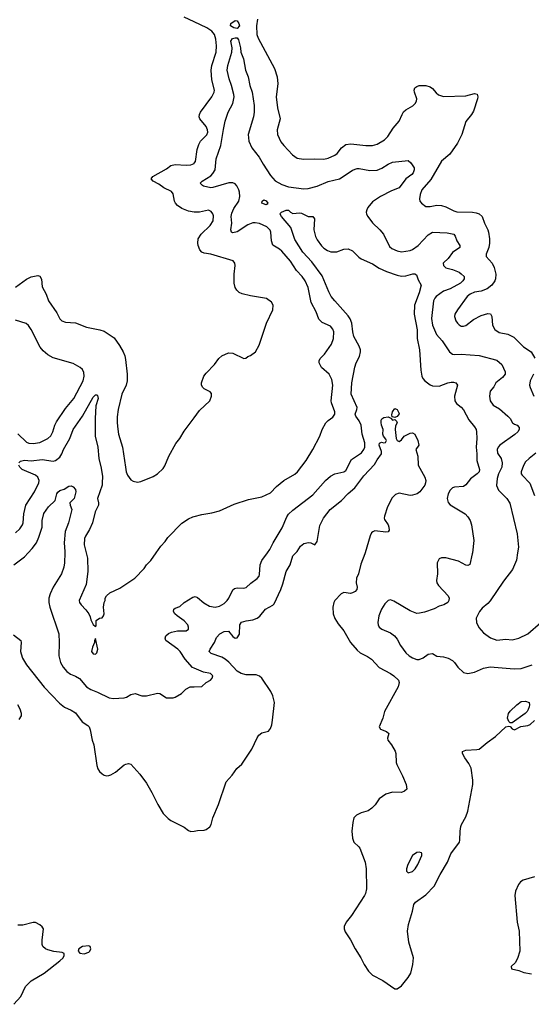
# Model space of a CAD drawing. Header units: inches. Extents: x 1793441 to 1900654, y 320892 to 470514.
# Tile 77 of 99: x 1848427 to 1853041, y 435930 to 444804. Entities that reach past the tile are written whole.
import ezdxf

# ---------------------------------------------------------------- set-up
doc = ezdxf.new("R2010")
doc.units = ezdxf.units.IN
doc.header["$MEASUREMENT"] = 0
for name, color, linetype in [('B8443', 7, 'Continuous'), ('B8444', 7, 'Continuous'), ('B8453', 7, 'Continuous'), ('B8454', 7, 'Continuous')]:
    doc.layers.add(name, color=color, linetype=linetype)

msp = doc.modelspace()

# ---------------------------------------------------------------- linework, layer by layer
at = {"layer": 'B8443', "color": 5}
for points, elevation in [([(1848374, 439890), (1848470, 439963.9), (1848504.3, 440000)], 340), ([(1848834.1, 440000), (1848831.2, 439910), (1848824.7, 439870), (1848805.5, 439810), (1848730.2, 439689.8), (1848701.6, 439630), (1848690.2, 439590), (1848690.2, 439550), (1848699.2, 439510), (1848780.3, 439270), (1848784.6, 439190), (1848778.9, 439070), (1848796, 439010), (1848818.3, 438970), (1848851.7, 438930), (1848885.7, 438905.7), (1848930, 438887.6), (1848966.5, 438866.5), (1849030.2, 438790.2), (1849070, 438767.4), (1849130, 438743.7), (1849233, 438693), (1849274.2, 438685.8), (1849368.9, 438691.1), (1849390, 438698), (1849430, 438721), (1849469.5, 438730.5), (1849530, 438710.8), (1849570, 438710.7), (1849670, 438733.4), (1849690.5, 438730.5), (1849751.6, 438691.6), (1849810, 438691.3), (1849830, 438698), (1849886, 438730), (1849926, 438770), (1849966, 438790), (1850000, 438791.3)], 340), ([(1849027.1, 440000), (1849039.1, 439950), (1849042, 439830), (1849026.2, 439713.8), (1848964.9, 439570), (1848967.7, 439550), (1848980.7, 439530), (1849024.9, 439484.9), (1849051, 439450), (1849063.5, 439423.5), (1849070, 439394), (1849090, 439354), (1849110, 439334), (1849118, 439342), (1849118, 439390), (1849148.4, 439411.6), (1849170, 439412), (1849182, 439430), (1849188, 439450), (1849184, 439510), (1849188.7, 439550), (1849198, 439570), (1849198, 439590), (1849208.7, 439611.3), (1849240.2, 439639.8), (1849330, 439681), (1849466, 439770), (1849550, 439857.3), (1849572, 439890), (1849610, 439930.6), (1849658.9, 440000)], 360), ([(1850000, 438959.8), (1849985.7, 438965.7), (1849920, 439040), (1849873.3, 439110), (1849854.8, 439130), (1849745.6, 439210), (1849738.7, 439230), (1849744.2, 439250), (1849770, 439273.1), (1849795.9, 439284.1), (1849850, 439296.5), (1849930, 439296.4), (1849951.1, 439310), (1849950.9, 439330), (1849943.5, 439350), (1849910, 439386.6), (1849847.3, 439430), (1849826, 439450), (1849815.6, 439470), (1849818, 439490), (1849830, 439499.3), (1849870, 439515.8), (1849910, 439550.4), (1849990, 439599.1), (1850000, 439603)], 340), ([(1848370, 439261), (1848438.8, 439210), (1848442, 439190), (1848435.5, 439110), (1848439.3, 439090), (1848452.7, 439050), (1848488, 438990), (1848647.8, 438787.8), (1848785.1, 438645.1), (1848830, 438607), (1848890, 438582), (1848930, 438557.6), (1848990, 438475.8), (1849042, 438442), (1849052.4, 438430), (1849063.2, 438403.2), (1849082, 438310), (1849095, 438270), (1849122.8, 438082.8), (1849131.4, 438051.4), (1849147, 438027), (1849170, 438006.4), (1849190, 437996.4), (1849210, 437990.4), (1849230, 437992), (1849250, 437997), (1849290, 438020.9), (1849370, 438088.4), (1849384.2, 438095.8), (1849410, 438101.6), (1849430, 438094.9), (1849510, 438005.5), (1849570, 437923.8), (1849620.4, 437840.4), (1849672.3, 437732.3), (1849722.6, 437650), (1849765, 437605), (1849790, 437587.4), (1849910, 437526), (1849950, 437495.5), (1849970, 437486), (1850000, 437491.7)], 320), ([(1848421.7, 438498.3), (1848443.6, 438530), (1848444.2, 438550), (1848431, 438590), (1848410.9, 438630)], 320), ([(1848374.5, 435930), (1848438.3, 436001.7), (1848480.5, 436090), (1848530, 436140.4), (1848648.5, 436211.5), (1848790, 436323), (1848818, 436350), (1848829, 436370), (1848828.7, 436388.7), (1848810, 436396), (1848733.7, 436406.3), (1848680.1, 436420.1), (1848659, 436430), (1848637.2, 436450), (1848629.4, 436470), (1848629.5, 436509.5), (1848640.9, 436610), (1848629.6, 436629.6), (1848610, 436646), (1848570, 436667), (1848550, 436667.3), (1848456, 436644), (1848410, 436643.1)], 320)]:
    msp.add_lwpolyline(points, dxfattribs=dict(at, elevation=elevation))
for points, elevation in [([(1849110, 439226), (1849102, 439210), (1849102, 439190), (1849084, 439150), (1849076, 439110), (1849088.4, 439088.4), (1849110, 439086), (1849123.1, 439096.9), (1849132.3, 439130)], 360), ([(1849050, 436457.2), (1848994, 436450), (1848961, 436430), (1848956, 436410), (1848970, 436391.3), (1849010, 436385.5), (1849050, 436401), (1849059, 436410), (1849068.7, 436430), (1849062, 436450)], 320)]:
    msp.add_lwpolyline(points, close=True, dxfattribs=dict(at, elevation=elevation))
at = {"layer": 'B8444', "color": 5}
for points, elevation in [([(1850000, 444785.2), (1849910, 444827.9)], 380), ([(1850000, 443070.1), (1849950, 443077.4), (1849890, 443102.3), (1849849.1, 443129.1), (1849831.3, 443150), (1849823, 443170), (1849810, 443233.6), (1849796.5, 443256.5), (1849728.4, 443288.4), (1849681.7, 443321.7), (1849629.6, 443350), (1849613.6, 443370), (1849627.6, 443390), (1849750, 443460.7), (1849790.6, 443489.4), (1849830, 443500.2), (1849928.5, 443491.5), (1849970, 443495.2), (1850000, 443509.3)], 380), ([(1848390, 442392.9), (1848490, 442465.8), (1848530, 442488), (1848590, 442497.6), (1848610, 442493), (1848624.4, 442464.4), (1848630, 442396), (1848667, 442330), (1848686, 442270), (1848760.9, 442160.9), (1848790, 442108.2), (1848808.2, 442090), (1848838.9, 442078.9), (1848930, 442071.3), (1849030, 442031.7), (1849150, 442010.2), (1849190, 441995.6), (1849278, 441938), (1849327.4, 441867.4), (1849360.3, 441810), (1849374.7, 441774.7), (1849381, 441741), (1849396.5, 441610), (1849396.9, 441550), (1849387.1, 441510), (1849349.1, 441430), (1849314, 441290), (1849305.7, 441225.7), (1849305.8, 441170), (1849312.4, 441112.4), (1849319.6, 441070), (1849354.6, 440950), (1849381.3, 440770), (1849388.5, 440730), (1849399.9, 440699.9), (1849430, 440658), (1849450, 440644.7), (1849490, 440636), (1849518.6, 440641.4), (1849630, 440686.8), (1849668.7, 440710), (1849720.2, 440759.8), (1849736.6, 440783.4), (1849772.3, 440870), (1849836.6, 440983.4), (1849870.9, 441029.1), (1849910, 441096.3), (1850000, 441215)], 380), ([(1848410, 441070.3), (1848490, 440996.1), (1848510, 440988.3), (1848550, 440983.8), (1848610, 440994.4), (1848681.6, 441030), (1848706.6, 441053.4), (1848725.1, 441090), (1848743.9, 441150), (1848759.9, 441180.1), (1848840.7, 441299.3), (1848914.5, 441390), (1848999, 441550), (1849008.9, 441590), (1849005.6, 441625.6), (1848993.1, 441650), (1848974, 441670), (1848910, 441705.5), (1848730, 441756.5), (1848682.1, 441782.1), (1848638.2, 441818.2), (1848612.3, 441852.3), (1848531.8, 442011.8), (1848507.5, 442047.5), (1848484.9, 442064.9), (1848390, 442094.8)], 380), ([(1848418.4, 440810), (1848434.5, 440825.5), (1848470, 440834.6), (1848530, 440827.3), (1848630, 440839), (1848730, 440826), (1848750, 440832), (1848790, 440862), (1848808.3, 440891.7), (1848822.4, 440930), (1848880.6, 441030), (1848910.6, 441110), (1848994.6, 441230), (1849090, 441402.4), (1849110, 441423.8), (1849122.8, 441422.8), (1849130, 441418), (1849133.6, 441390), (1849115.3, 441324.7), (1849107.6, 441210), (1849108, 441050), (1849132.4, 440950), (1849139.6, 440850), (1849162.9, 440762.9), (1849173.4, 440686.6), (1849172.4, 440630), (1849170.2, 440609.8), (1849129.3, 440490), (1849137.3, 440450), (1849136.5, 440430), (1849106.7, 440370), (1849084.4, 440270), (1849056.1, 440210), (1849020.8, 440150), (1849013.1, 440126.9), (1849010.2, 440070), (1849027.1, 440000)], 360), ([(1848390, 440179.3), (1848430, 440216.5), (1848452.7, 440250), (1848459.8, 440270), (1848463.5, 440350), (1848482.9, 440430), (1848560.8, 440550), (1848599.1, 440630), (1848601.7, 440650), (1848590, 440679.6), (1848570, 440698.2), (1848449.7, 440750), (1848428.4, 440770), (1848418.9, 440790)], 360), ([(1848504.3, 440000), (1848541.2, 440038.8), (1848579, 440090), (1848601.2, 440138.8), (1848629.1, 440230), (1848631.4, 440291.4), (1848645.6, 440354.4), (1848685.8, 440414.2), (1848748, 440470), (1848761.3, 440530), (1848770, 440547.3), (1848790, 440560.5), (1848827, 440573), (1848870, 440600.5), (1848890, 440602.4), (1848910, 440593.7), (1848932, 440570), (1848933.7, 440550), (1848917.4, 440490), (1848879.5, 440450), (1848882, 440430), (1848897.4, 440390), (1848868.5, 440270), (1848837, 440190), (1848829.2, 440090), (1848834.4, 440010), (1848834.1, 440000)], 340), ([(1849658.9, 440000), (1849700.7, 440059.3), (1849739.2, 440100.8), (1849763.7, 440136.3), (1849890, 440266), (1849950, 440306.4), (1849990, 440324.4), (1850000, 440327.1)], 360)]:
    msp.add_lwpolyline(points, dxfattribs=dict(at, elevation=elevation))
at = {"layer": 'B8453', "color": 5}
for points, elevation in [([(1850000, 439603), (1850010, 439606.8), (1850030, 439597.3), (1850089.3, 439549.3), (1850139.3, 439519.3), (1850190, 439509.2), (1850230, 439518.2), (1850270, 439542.4), (1850298.7, 439570), (1850313.1, 439590), (1850350, 439664.9), (1850363.5, 439676.5), (1850390, 439682.6), (1850450, 439679.5), (1850470, 439686.7), (1850513.1, 439726.9), (1850570, 439768.5), (1850586, 439790), (1850590, 439804.7), (1850596.4, 439890), (1850611, 439930), (1850660.7, 440000)], 340), ([(1850000, 437491.7), (1850030, 437497.3), (1850090, 437498.4), (1850110, 437504.2), (1850142, 437530), (1850154.8, 437550), (1850169.8, 437610), (1850220.7, 437730), (1850290, 437935.5), (1850343.5, 437996.5), (1850385.1, 438054.9), (1850430, 438093), (1850519.6, 438230), (1850567.7, 438332.3), (1850583.6, 438356.4), (1850610, 438377.6), (1850670, 438393), (1850690, 438414.8), (1850702, 438450), (1850708.2, 438490), (1850724.4, 438650), (1850709.8, 438710), (1850691.1, 438750), (1850610, 438868), (1850590, 438888.4), (1850560.3, 438900.3), (1850470, 438899.9), (1850424.8, 438910), (1850390, 438933.7), (1850314.1, 439014.1), (1850281.7, 439041.7), (1850250, 439059.8), (1850152.7, 439092.7), (1850137, 439110), (1850146, 439130), (1850184, 439190), (1850203.1, 439236.9), (1850232.7, 439270), (1850270, 439290.4), (1850310, 439294), (1850350, 439244), (1850370, 439230.6), (1850390, 439233.4), (1850410, 439266), (1850413.6, 439350), (1850427.3, 439372.7), (1850470, 439387), (1850530, 439395.3), (1850570, 439410.4), (1850591.8, 439428.2), (1850644.2, 439490), (1850710, 439527), (1850721.1, 439538.9), (1850781.1, 439670), (1850799.8, 439720.2), (1850829.6, 439829.6), (1850866.3, 439890), (1850890, 439970.8), (1850919.1, 440000)], 320), ([(1851543.8, 440000), (1851540.9, 439990), (1851504.2, 439895.8), (1851483.9, 439810), (1851465.8, 439770), (1851461.3, 439730), (1851470.3, 439690), (1851467.4, 439670), (1851453.7, 439650), (1851430, 439637.6), (1851410, 439634), (1851350, 439641.8), (1851325.3, 439630), (1851270.2, 439570), (1851259.7, 439550), (1851251.5, 439510), (1851254, 439450), (1851270, 439406), (1851299.9, 439359.9), (1851350, 439297.3), (1851410, 439190.4), (1851470, 439120.3), (1851497.4, 439097.4), (1851565.1, 439065.1), (1851600.6, 439040.6), (1851670, 438967), (1851770, 438912.7), (1851802.4, 438890), (1851842.4, 438850), (1851850.3, 438830), (1851841.7, 438790), (1851718.6, 438570), (1851701.3, 438510), (1851670.2, 438430), (1851682, 438410), (1851735.8, 438390), (1851756.9, 438370), (1851744.6, 438330), (1851748.8, 438310), (1851779.5, 438270), (1851812.9, 438212.9), (1851818.7, 438190), (1851823.1, 438110), (1851828.8, 438090), (1851879.5, 437990), (1851912.7, 437910), (1851917.3, 437870), (1851898.8, 437850), (1851870, 437838.9), (1851790, 437842.7), (1851730, 437824), (1851670, 437781.3), (1851632, 437728), (1851603.4, 437696.6), (1851570, 437674.8), (1851505.5, 437654.5), (1851465.2, 437634.8), (1851442, 437610), (1851430.4, 437570), (1851423.7, 437490), (1851428.6, 437428.6), (1851440.7, 437390), (1851486, 437350), (1851495.9, 437335.9), (1851542.3, 437210), (1851552.7, 437150), (1851553.8, 436970), (1851545.2, 436930), (1851535.6, 436910), (1851418.3, 436730), (1851371.8, 436670), (1851354.3, 436630), (1851354.3, 436610), (1851363.7, 436583.7), (1851411.5, 436511.5), (1851452.6, 436430), (1851504.9, 436350), (1851534.3, 436290), (1851572.7, 436230), (1851610, 436193.8), (1851703.4, 436143.4), (1851810, 436068.2), (1851830, 436068.5), (1851870, 436096.5), (1851930, 436170.4), (1851953.5, 436210), (1851973.7, 436290), (1851977.7, 436350), (1851936.8, 436490), (1851923.9, 436590), (1851934.5, 436650), (1851969.7, 436770), (1851981.3, 436830), (1851997.6, 436850), (1852090, 436918), (1852164.5, 436995.5), (1852220.3, 437099.7), (1852286.5, 437210), (1852315.3, 437284.7), (1852392.6, 437390), (1852397.7, 437410), (1852400.5, 437490), (1852407, 437533), (1852411.8, 437550), (1852450, 437620.7), (1852467.6, 437670), (1852513.5, 437910), (1852513.3, 437950), (1852497.7, 438057.7), (1852478.9, 438098.9), (1852441.3, 438150), (1852419.3, 438190), (1852422, 438210), (1852450, 438220.5), (1852550, 438225.5), (1852570, 438230.6), (1852642.9, 438290), (1852717.3, 438342.7), (1852810, 438431), (1852838, 438438), (1852850, 438434), (1852870, 438412), (1852890, 438404.7), (1852946, 438434), (1853010, 438442.8), (1853030, 438450.8), (1853070, 438487.3)], 320), ([(1852509.5, 440000), (1852508.4, 439990), (1852487.5, 439892.5), (1852470, 439883.7), (1852450, 439887), (1852383.9, 439923.9), (1852270, 439953.7), (1852230, 439954), (1852210, 439943.7), (1852191.8, 439908.2), (1852195.3, 439810), (1852186, 439750), (1852190.5, 439730), (1852204.6, 439704.6), (1852290.8, 439610), (1852301, 439590), (1852298, 439570), (1852287.1, 439552.9), (1852251.3, 439530), (1852210, 439519.3), (1852165.1, 439494.9), (1852076.7, 439463.3), (1852034, 439454), (1852010, 439453.6), (1851950, 439476.2), (1851802, 439562), (1851770, 439574.5), (1851750, 439569.5), (1851720.5, 439539.5), (1851688.7, 439490), (1851665.7, 439430), (1851657.6, 439370), (1851660.4, 439350), (1851670.4, 439330), (1851693.4, 439310), (1851770, 439278), (1851808.7, 439250), (1851830, 439222.4), (1851863, 439163), (1851910, 439098), (1851940.5, 439070), (1851970, 439052.4), (1852010, 439038), (1852030, 439037.3), (1852067.2, 439052.8), (1852110, 439086), (1852150, 439090.8), (1852190, 439067.3), (1852250, 439060.7), (1852290.4, 439050.4), (1852330, 439027.7), (1852350, 439010.6), (1852378, 438970), (1852430, 438920.5), (1852470, 438910.4), (1852530, 438924.4), (1852610, 438960.2), (1852669.8, 438970.2), (1852887.7, 438952.3), (1852950, 438957), (1853050, 438988.8)], 340), ([(1852917.6, 440000), (1852906.4, 439933.6), (1852870.3, 439850), (1852790, 439743.6), (1852670, 439566.3), (1852650, 439543.1), (1852598.7, 439501.3), (1852572.7, 439470), (1852545.3, 439410), (1852546, 439370), (1852566.6, 439326.6), (1852610, 439278.4), (1852673.1, 439233.1), (1852730, 439212.4), (1852810, 439220.8), (1852870, 439214), (1852930, 439228.9), (1853010, 439270.3), (1853128.1, 439371.9)], 360), ([(1850000, 438791.3), (1850070, 438794), (1850109.1, 438830.9), (1850148, 438850), (1850162, 438870), (1850168.7, 438890), (1850148, 438910), (1850084.5, 438924.5), (1850000, 438959.8)], 340), ([(1853070, 437079.8), (1852967, 437050), (1852945.1, 437034.9), (1852925.8, 437010), (1852899.7, 436950), (1852893.4, 436910), (1852914.6, 436670), (1852930.3, 436589.7), (1852937, 436410), (1852916.9, 436343.1), (1852894.7, 436305.3), (1852861, 436270), (1852862, 436250), (1852930, 436233.4), (1852975.3, 436215.3), (1853043.9, 436203.9)], 320)]:
    msp.add_lwpolyline(points, dxfattribs=dict(at, elevation=elevation))
for points, elevation in [([(1852850, 438466), (1852838, 438478), (1852827.8, 438507.8), (1852836.2, 438550), (1852850, 438573.4), (1852910, 438630.5), (1852950, 438658), (1852990, 438660.7), (1853022, 438650), (1853024.7, 438630), (1853021, 438610), (1853014.4, 438585.6), (1853004.7, 438570), (1852984.7, 438550), (1852870, 438468)], 320), ([(1852030, 437301.2), (1852010, 437298), (1851971, 437270), (1851927.3, 437190), (1851914.8, 437150), (1851916, 437130), (1851930, 437116), (1851970, 437127.3), (1851994.5, 437150), (1852017, 437190), (1852053.2, 437270), (1852054, 437290), (1852050, 437295.3)], 340)]:
    msp.add_lwpolyline(points, close=True, dxfattribs=dict(at, elevation=elevation))
at = {"layer": 'B8454', "color": 5}
for points, elevation in [([(1850000, 443509.3), (1850001.6, 443510), (1850013.2, 443526.8), (1850027.2, 443632.8), (1850041.5, 443678.5), (1850058.9, 443710), (1850114.6, 443765.5), (1850122.7, 443790), (1850122, 443810), (1850110, 443842.9), (1850051.3, 443910), (1850045.1, 443930), (1850048.2, 443950), (1850058.3, 443970), (1850161, 444110), (1850182.3, 444150), (1850183.9, 444170), (1850160.6, 444260.6), (1850154, 444350), (1850160.3, 444390), (1850198.2, 444510), (1850203.4, 444570), (1850195.2, 444630), (1850183.5, 444670), (1850160.6, 444700.6), (1850116.3, 444730), (1850000, 444785.2)], 380), ([(1850572.9, 444810), (1850563.5, 444750), (1850566.2, 444670), (1850577, 444637), (1850724.1, 444364.1), (1850750.3, 444290), (1850755.1, 444224.9), (1850741.5, 444110), (1850751.5, 444010), (1850777, 443910), (1850748.8, 443810), (1850752, 443770), (1850783.7, 443703.7), (1850808.4, 443670), (1850887.1, 443587.1), (1850930, 443557), (1850986.4, 443546.4), (1851090, 443550.2), (1851170, 443546), (1851210, 443555.6), (1851270, 443581.7), (1851290, 443599.5), (1851330, 443650.3), (1851370, 443678.3), (1851414.9, 443685.1), (1851550, 443670.2), (1851610, 443670.2), (1851650, 443680.8), (1851718.1, 443721.9), (1851748.4, 443750), (1851794.8, 443825.2), (1851849.7, 443890.3), (1851875.4, 443950), (1851890, 443972.2), (1851910, 443991.8), (1851972.8, 444027.2), (1851994.7, 444050), (1852005.1, 444070), (1852008.3, 444090), (1851987.4, 444150), (1851985.7, 444170), (1851992, 444190), (1852010, 444202), (1852030, 444210.2), (1852070, 444211.5), (1852090.2, 444210.2), (1852130, 444198.3), (1852150, 444185.3), (1852184, 444144), (1852205.4, 444125.4), (1852250, 444112.7), (1852450, 444118.3), (1852530, 444140.3), (1852554.4, 444134.4), (1852560.3, 444110), (1852556.5, 444090), (1852519.4, 443980.6), (1852502, 443950), (1852450, 443886), (1852414.9, 443770), (1852375.8, 443690), (1852307.3, 443592.7), (1852230, 443527.6), (1852135, 443365), (1852054.6, 443270), (1852038.9, 443230), (1852032.4, 443190), (1852037.1, 443170), (1852050.3, 443150.3), (1852090, 443121.6), (1852130, 443120.3), (1852190, 443131.4), (1852230, 443129.1), (1852270, 443117.3), (1852342.2, 443082.2), (1852370, 443073.6), (1852510, 443070.2), (1852544.5, 443064.5), (1852570, 443054.3), (1852598, 443030), (1852618, 442970), (1852649, 442909), (1852655.3, 442890), (1852662.7, 442830), (1852663.6, 442790), (1852657.2, 442750), (1852633.1, 442690), (1852634, 442670), (1852688.9, 442610), (1852706.9, 442570), (1852721.3, 442510), (1852719.2, 442470), (1852713, 442450), (1852686.7, 442410), (1852642.5, 442377.5), (1852590, 442357), (1852530, 442349.8), (1852490, 442330.9), (1852462.6, 442310), (1852376.4, 442190), (1852352.4, 442150), (1852348.7, 442130), (1852362, 442090), (1852374.4, 442070), (1852390, 442054.4), (1852410, 442043.1), (1852430, 442042), (1852450.8, 442049.2), (1852518.8, 442101.2), (1852590, 442138.9), (1852650, 442157.6), (1852673.4, 442153.4), (1852686, 442130), (1852691.7, 442050), (1852712.4, 442012.4), (1852750, 441985.7), (1852830.2, 441970.2), (1852883.2, 441943.2), (1852970, 441855.3), (1853039.3, 441810), (1853074.5, 441754.5)], 380), ([(1850000, 440327.1), (1850070, 440346), (1850160.1, 440359.9), (1850230, 440377.3), (1850362, 440438), (1850490, 440479.3), (1850610, 440503.8), (1850690, 440539.3), (1850744.5, 440595.5), (1850810, 440650.4), (1850910, 440708.7), (1850931.6, 440730), (1851012, 440830), (1851072.3, 440930), (1851135.1, 441050), (1851156, 441110), (1851189.3, 441170), (1851208.1, 441191.9), (1851250, 441223), (1851269.3, 441250), (1851269.2, 441270), (1851238.7, 441350), (1851235.8, 441370), (1851250.9, 441510), (1851241.7, 441561.7), (1851217, 441610), (1851149.7, 441669.7), (1851129.4, 441710), (1851129.4, 441730), (1851138, 441750), (1851177, 441790), (1851240.5, 441879.5), (1851258, 441930), (1851258.9, 441990), (1851250, 442016), (1851230, 442040.7), (1851156.3, 442076.3), (1851126.2, 442106.2), (1851101.1, 442170), (1851055.8, 442255.8), (1851027.7, 442390), (1851000.9, 442450), (1850974.5, 442490), (1850924.4, 442544.4), (1850868.6, 442628.6), (1850790, 442718.9), (1850770, 442737.4), (1850710.9, 442770.9), (1850697.3, 442810), (1850692, 442890), (1850687, 442907), (1850657.3, 442937.3), (1850590, 442965.8), (1850550, 442973.6), (1850530, 442972.9), (1850483.4, 442956.6), (1850390, 442891), (1850350, 442882.6), (1850337, 442890), (1850331.1, 442910), (1850341.7, 442970), (1850335.7, 443030), (1850339, 443061), (1850357.3, 443102.7), (1850402.2, 443170), (1850413.8, 443210), (1850410.6, 443250), (1850404.1, 443270), (1850386.8, 443306.8), (1850370, 443325.4), (1850350, 443334.2), (1850312.4, 443332.4), (1850170, 443290.5), (1850150, 443289.3), (1850085.2, 443305.2), (1850074.5, 443310), (1850054.5, 443330), (1850074, 443350), (1850150, 443396.8), (1850170, 443416.5), (1850189.8, 443450), (1850199.8, 443550), (1850240.2, 443670), (1850264.1, 443815.9), (1850281.1, 443890), (1850306.6, 443970), (1850349.9, 444050.1), (1850360.6, 444110), (1850359.5, 444130), (1850338.8, 444210), (1850315.2, 444270), (1850299.3, 444350), (1850304.7, 444390), (1850339.7, 444510), (1850342.4, 444550), (1850330, 444611), (1850345.6, 444634.4), (1850370, 444639.5), (1850390, 444640.5), (1850402, 444622), (1850419.6, 444550), (1850422.6, 444510), (1850445.2, 444450), (1850464.7, 444350), (1850487.2, 444290), (1850502.4, 444210), (1850522.6, 444150), (1850541.6, 444030), (1850542, 443970), (1850535.8, 443930), (1850487.6, 443770), (1850492.4, 443710), (1850520.2, 443650), (1850586.5, 443566.5), (1850622.4, 443502.4), (1850690, 443400.3), (1850730, 443353.1), (1850790, 443318), (1850850, 443298.5), (1850990, 443280.8), (1851030, 443282.3), (1851110, 443304.4), (1851210, 443345.4), (1851310, 443370.2), (1851336.6, 443383.4), (1851430, 443446.7), (1851470, 443462), (1851490, 443463.2), (1851586.1, 443446.1), (1851650, 443448.4), (1851693.9, 443466.1), (1851750, 443502.4), (1851790, 443520.9), (1851930, 443535.5), (1851954.9, 443514.9), (1851984.6, 443470), (1851984.6, 443450), (1851975.9, 443424.1), (1851964.4, 443410), (1851909.5, 443370.5), (1851850, 443289.8), (1851779.2, 443260.8), (1851680.4, 443210), (1851610, 443161.3), (1851567, 443110), (1851556.5, 443090), (1851553.1, 443070), (1851556, 443050), (1851566, 443030), (1851610, 442973.1), (1851674.9, 442910), (1851707.2, 442870), (1851761.4, 442761.4), (1851782.7, 442742.7), (1851830, 442719.6), (1851870, 442712.7), (1851950, 442725.2), (1851970, 442733.4), (1852020.3, 442770), (1852110, 442866), (1852150, 442890.3), (1852283.4, 442883.4), (1852342.8, 442870), (1852354.4, 442854.4), (1852370.4, 442810), (1852397.1, 442770), (1852395.5, 442750), (1852330, 442705.1), (1852290, 442652.6), (1852250, 442614), (1852246.7, 442610), (1852248.7, 442590), (1852270, 442568.8), (1852330, 442552.4), (1852390, 442527.7), (1852410, 442514.9), (1852434.9, 442490), (1852435.8, 442470), (1852424.6, 442450), (1852403.8, 442430), (1852310, 442377.1), (1852250, 442357.4), (1852182.6, 442310), (1852170, 442295.3), (1852160.1, 442270), (1852139.8, 442110), (1852150, 442050.4), (1852187.4, 441967.4), (1852236.9, 441910), (1852304.9, 441810), (1852329.3, 441789.3), (1852350, 441785.5), (1852410, 441788.8), (1852570, 441776.1), (1852730, 441734.7), (1852775.6, 441695.6), (1852804, 441630), (1852804.9, 441610), (1852780.9, 441579.1), (1852722.3, 441530), (1852704.5, 441495.5), (1852670, 441456), (1852664.2, 441410), (1852670.3, 441370), (1852697.1, 441330), (1852755.5, 441295.5), (1852830.4, 441230), (1852849.2, 441209.2), (1852870.4, 441170), (1852890, 441157.4), (1852913, 441150), (1852932.7, 441130), (1852931.5, 441110), (1852918.3, 441090), (1852893.5, 441066.5), (1852758.7, 440970), (1852742.7, 440950), (1852734.3, 440930), (1852737.3, 440897.3), (1852769.1, 440849.1), (1852779, 440810), (1852774.2, 440770), (1852746, 440710), (1852733.7, 440670), (1852726.8, 440606.8), (1852744.8, 440564.8), (1852819.3, 440490), (1852846.4, 440446.4), (1852914.3, 440170), (1852926, 440050), (1852917.6, 440000)], 360), ([(1850000, 441215), (1850050, 441281), (1850142, 441370), (1850158, 441410), (1850156.4, 441436.4), (1850146, 441450), (1850090, 441478), (1850078, 441490), (1850068, 441510), (1850068, 441530), (1850089, 441590), (1850110, 441618), (1850184.1, 441695.9), (1850224, 441750), (1850250, 441776), (1850310, 441801), (1850350, 441798), (1850450, 441752), (1850467.3, 441752.7), (1850486, 441770), (1850510, 441778), (1850553.2, 441810), (1850586, 441870), (1850654, 442070), (1850709.4, 442190), (1850712.7, 442230), (1850699.5, 442259.5), (1850651.7, 442291.7), (1850510, 442315.6), (1850433.6, 442333.6), (1850406.3, 442346.3), (1850385.8, 442365.8), (1850371.9, 442391.9), (1850362, 442430), (1850360.7, 442510), (1850369.5, 442590), (1850366.6, 442610), (1850353.2, 442630), (1850150, 442689.7), (1850090, 442701.3), (1850069.8, 442709.8), (1850050.9, 442730.9), (1850035.4, 442770), (1850032.4, 442790), (1850037.4, 442830), (1850063.5, 442870), (1850146, 442950), (1850173.5, 442990), (1850175.3, 443035.3), (1850170, 443053.2), (1850154.9, 443074.9), (1850130, 443087.6), (1850050, 443069.7), (1850010, 443068.6), (1850000, 443070.1)], 380), ([(1850660.7, 440000), (1850682, 440030), (1850711.9, 440090), (1850794.9, 440225.1), (1850836, 440324), (1850850, 440346.4), (1850890, 440383.7), (1851070, 440522.6), (1851185.4, 440650), (1851229.8, 440690.2), (1851270, 440711.5), (1851350, 440727.6), (1851370, 440742), (1851419.8, 440840.2), (1851510, 440901.5), (1851531, 440929), (1851538.5, 440950), (1851540.6, 440990), (1851514.6, 441070), (1851507.2, 441150), (1851489, 441190), (1851457.4, 441230), (1851452.3, 441250), (1851468.5, 441290), (1851469.9, 441310), (1851415.9, 441430), (1851422.7, 441530), (1851448.8, 441671.2), (1851460.4, 441710), (1851490.8, 441770), (1851500.3, 441810), (1851499.8, 441830), (1851490, 441862.4), (1851440.7, 441950), (1851431.5, 441990), (1851423.2, 442070), (1851407.9, 442107.9), (1851390, 442134.8), (1851268.8, 442268.8), (1851236.8, 442310), (1851214.6, 442350), (1851155.8, 442495.8), (1851062.4, 442622.4), (1850981, 442710), (1850910, 442824), (1850871.9, 442930), (1850787.4, 443030), (1850776.9, 443050), (1850780.4, 443059.6), (1850789.2, 443070), (1850830, 443086.5), (1850850, 443087), (1850868.7, 443068.7), (1850890, 443058.4), (1850950, 443063.9), (1850970, 443059.6), (1851030, 443030.4), (1851070.8, 443030), (1851086, 443010), (1851079.7, 442910), (1851095.4, 442850), (1851110, 442821.1), (1851150, 442764.9), (1851170, 442744.9), (1851203.4, 442723.4), (1851232.9, 442712.9), (1851288.4, 442711.6), (1851350, 442734.9), (1851390, 442740.3), (1851430, 442721.6), (1851484.8, 442664.8), (1851508, 442648), (1851610, 442603.2), (1851670, 442564), (1851735.3, 442535.3), (1851830, 442501.3), (1851870, 442492.4), (1851910, 442494.3), (1851974.2, 442514.2), (1851990, 442514.9), (1852004.4, 442504.4), (1852020.8, 442460.8), (1852047.3, 442410), (1852030, 442342), (1851987.9, 442232.1), (1851984.9, 442150), (1852011.7, 442010), (1852011.6, 441930), (1852032, 441830), (1852044.1, 441644.1), (1852055.2, 441590), (1852063.6, 441570), (1852080.9, 441550), (1852130, 441513.8), (1852150, 441505.2), (1852210, 441501.5), (1852288, 441532), (1852318.3, 441538.3), (1852338.2, 441538.2), (1852362, 441530), (1852374.4, 441510), (1852349, 441410), (1852350.3, 441370), (1852365.5, 441345.5), (1852410, 441310.4), (1852429.1, 441289.1), (1852477.3, 441197.3), (1852530, 441135.5), (1852542.6, 441110), (1852547.4, 441090), (1852548.9, 441030), (1852542.8, 440950), (1852551, 440891), (1852551.1, 440830), (1852575.2, 440750), (1852572, 440730), (1852552.7, 440710), (1852494.3, 440665.7), (1852450, 440611.2), (1852430, 440596.4), (1852350, 440590.9), (1852330, 440583.5), (1852310, 440564.2), (1852290.2, 440530), (1852282.4, 440490), (1852292.7, 440452.7), (1852310, 440432.7), (1852446, 440350), (1852470, 440322.8), (1852490.9, 440289.1), (1852502.8, 440250), (1852521.6, 440110), (1852509.5, 440000)], 340), ([(1853062.3, 441610), (1853031.6, 441550), (1853026.3, 441510), (1853030.4, 441490), (1853063.7, 441410)], 380), ([(1850919.1, 440000), (1850929.6, 440010.4), (1850960.1, 440059.9), (1850990, 440084), (1851033.2, 440093.2), (1851052, 440090), (1851090, 440071.3), (1851110, 440102), (1851133.4, 440246.6), (1851166.2, 440310), (1851228.4, 440390), (1851328.9, 440471.1), (1851390, 440535.2), (1851450, 440584), (1851530, 440692), (1851626, 440794), (1851650, 440838.4), (1851689.6, 440890), (1851691.4, 440911.4), (1851669.8, 440970), (1851672.9, 440987.1), (1851690, 440996.3), (1851710, 440990.7), (1851726, 440994), (1851735.6, 441010), (1851730, 441024), (1851709.2, 441050), (1851701.2, 441070), (1851706.6, 441110), (1851689.7, 441149.7), (1851686.8, 441173.2), (1851686.6, 441193.4), (1851692.9, 441207.1), (1851710, 441217.3), (1851750, 441224.7), (1851774, 441214), (1851790, 441194), (1851810, 441202), (1851826, 441186), (1851830.4, 441170.4), (1851817, 441143), (1851812.2, 441110), (1851823, 441030), (1851830, 441011.3), (1851850, 441002), (1851870, 441016), (1851894, 441050), (1851950, 441077.6), (1851970, 441081.6), (1851990, 441067.3), (1852018.7, 441010), (1852027.3, 440970), (1852000.7, 440930), (1852019.1, 440870), (1852020.7, 440790), (1852081.6, 440681.6), (1852090.4, 440650.4), (1852088.2, 440630), (1852080.4, 440610), (1852035.8, 440550), (1852010.7, 440530), (1851970, 440517.7), (1851950, 440516.8), (1851850, 440535.3), (1851816.7, 440523.3), (1851785.3, 440494.7), (1851745.4, 440414.5), (1851716.1, 440330), (1851714.6, 440310), (1851718.7, 440298.7), (1851750.2, 440250.2), (1851757.6, 440230), (1851758, 440202), (1851750.4, 440189.6), (1851730, 440185.1), (1851630, 440197.2), (1851610.7, 440189.3), (1851600.7, 440179.3), (1851587.5, 440152.5), (1851543.8, 440000)], 320), ([(1853083.4, 440896.6), (1853020.5, 440850), (1852990, 440818.4), (1852970, 440786), (1852948.7, 440728.7), (1852950.4, 440710), (1852958.5, 440698.6), (1853026.8, 440626.8), (1853070, 440514.8)], 380)]:
    msp.add_lwpolyline(points, dxfattribs=dict(at, elevation=elevation))
for points, elevation in [([(1850390, 444723.9), (1850358, 444730), (1850329.7, 444750), (1850331.8, 444770), (1850370, 444797.6), (1850390, 444792.6), (1850404.2, 444770), (1850408.1, 444750)], 360), ([(1850650, 443135.6), (1850612.3, 443150), (1850612.7, 443170), (1850630, 443180.4), (1850650, 443171.8), (1850666, 443150), (1850659.9, 443140.1)], 340), ([(1851810, 441218), (1851786, 441226), (1851783.1, 441243.1), (1851789.1, 441269.1), (1851810, 441301), (1851831.3, 441290), (1851850, 441254), (1851850.8, 441250.8), (1851830, 441228)], 320)]:
    msp.add_lwpolyline(points, close=True, dxfattribs=dict(at, elevation=elevation))

doc.saveas('drawing.dxf')
